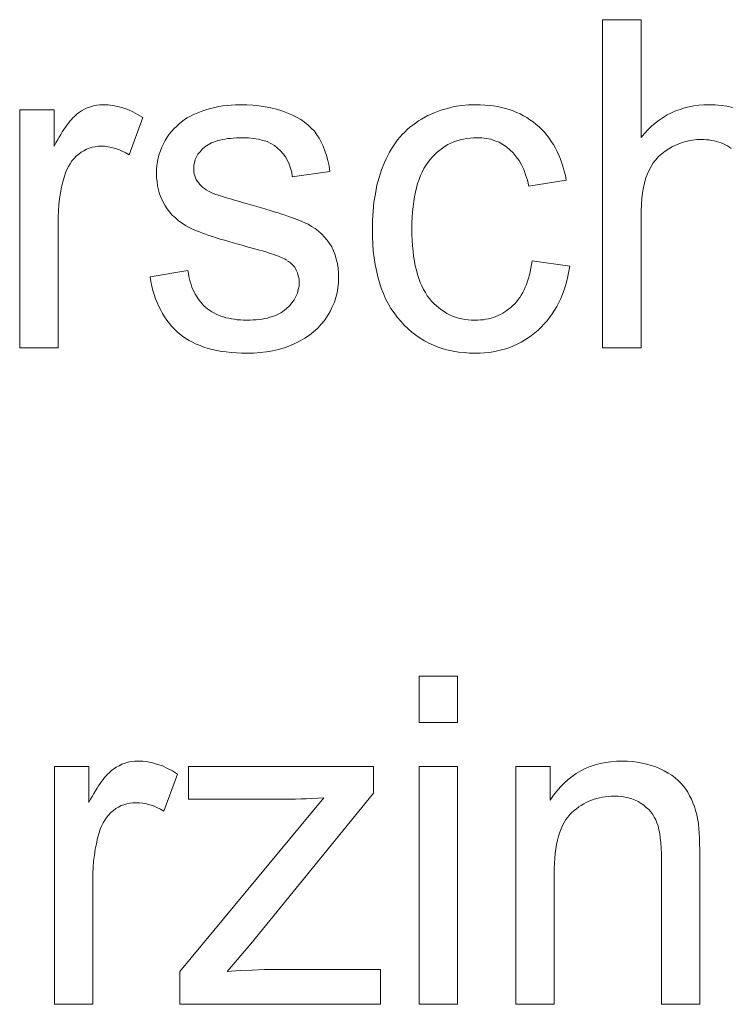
# Model space of a CAD drawing. Extents: x 1101 to 1942, y 41 to 882.
# Tile 78 of 104: x 1284.27 to 1289.68, y 848.63 to 856.13. Entities that reach past the tile are written whole.
import ezdxf

# ---------------------------------------------------------------- set-up
doc = ezdxf.new("R2010")
doc.units = 0
doc.layers.get('0').update_dxf_attribs({"lineweight": 13})
doc.layers.add('Beschriftung', color=7, linetype='Continuous', lineweight=25)

# ---------------------------------------------------------------- blocks, each defined once
blk = doc.blocks.new('Referenz-A03CP7TX1H', base_point=(1202.2632, 90.1338))
at = {"layer": 'Beschriftung', "color": 0, "lineweight": -2}
for p, q in [((1288.7085, 856.1277), (1289.0007, 856.1278)), ((1288.7085, 853.6278), (1288.7085, 856.1277)), ((1289.0007, 856.1278), (1289.0007, 855.2304)), ((1284.7621, 855.4454), (1284.7845, 855.457)), ((1284.7845, 855.457), (1284.808, 855.4646)), ((1284.808, 855.4646), (1284.8314, 855.4723)), ((1284.8314, 855.4723), (1284.8558, 855.4761)), ((1284.8558, 855.4761), (1284.8803, 855.4799)), ((1284.8803, 855.4799), (1284.9059, 855.4799)), ((1284.9059, 855.4799), (1284.9427, 855.4799)), ((1284.9427, 855.4799), (1284.98, 855.4737)), ((1284.98, 855.4737), (1285.0172, 855.4676)), ((1285.0172, 855.4676), (1285.0547, 855.4554)), ((1285.0547, 855.4554), (1285.0923, 855.4431)), ((1285.6945, 855.4433), (1285.7239, 855.4524)), ((1285.7239, 855.4524), (1285.7545, 855.4593)), ((1285.7545, 855.4593), (1285.785, 855.4661)), ((1285.785, 855.4661), (1285.8166, 855.4707)), ((1285.8166, 855.4707), (1285.8483, 855.4754)), ((1285.8483, 855.4754), (1285.881, 855.4776)), ((1285.881, 855.4776), (1285.9136, 855.4799)), ((1285.9136, 855.4799), (1285.9474, 855.4799)), ((1285.9474, 855.4799), (1285.9983, 855.4799)), ((1285.9983, 855.4799), (1286.046, 855.4761)), ((1286.046, 855.4761), (1286.0937, 855.4723)), ((1286.0937, 855.4723), (1286.1384, 855.4645)), ((1286.1384, 855.4645), (1286.183, 855.4569)), ((1286.183, 855.4569), (1286.2246, 855.4454)), ((1287.4761, 855.4387), (1287.5275, 855.4524)), ((1287.5275, 855.4524), (1287.579, 855.4661)), ((1287.579, 855.4661), (1287.6326, 855.4731)), ((1287.6326, 855.4731), (1287.6862, 855.4799)), ((1287.6862, 855.4799), (1287.7419, 855.4799)), ((1287.7419, 855.4799), (1287.777, 855.4799)), ((1287.777, 855.4799), (1287.8105, 855.4776)), ((1287.8105, 855.4776), (1287.8441, 855.4753)), ((1287.8441, 855.4753), (1287.8761, 855.4706)), ((1287.8761, 855.4706), (1287.908, 855.4659)), ((1287.908, 855.4659), (1287.9383, 855.4589)), ((1287.9383, 855.4589), (1287.9686, 855.4519)), ((1287.9686, 855.4519), (1287.9974, 855.4426)), ((1289.2983, 855.4448), (1289.3323, 855.4565)), ((1289.3323, 855.4565), (1289.3678, 855.4643)), ((1289.3678, 855.4643), (1289.4035, 855.4721)), ((1289.4035, 855.4721), (1289.4408, 855.476)), ((1289.4408, 855.476), (1289.4781, 855.4799)), ((1289.4781, 855.4799), (1289.5171, 855.4799)), ((1289.5171, 855.4799), (1289.5651, 855.4799)), ((1289.5651, 855.4799), (1289.6098, 855.4749)), ((1289.6098, 855.4749), (1289.6545, 855.47)), ((1289.6545, 855.47), (1289.6961, 855.4601)), ((1284.2697, 853.6278), (1284.2697, 855.4399)), ((1284.2697, 855.4399), (1284.5327, 855.4399)), ((1284.5327, 855.4399), (1284.5327, 855.1653)), ((1284.6638, 855.3681), (1284.675, 855.3799)), ((1284.675, 855.3799), (1284.6861, 855.3916)), ((1284.6861, 855.3916), (1284.697, 855.4013)), ((1284.697, 855.4013), (1284.7079, 855.4111)), ((1284.7079, 855.4111), (1284.7185, 855.4187)), ((1284.7185, 855.4187), (1284.7398, 855.434)), ((1284.7398, 855.434), (1284.7621, 855.4454)), ((1285.0923, 855.4431), (1285.1301, 855.4247)), ((1285.2061, 855.3819), (1285.1036, 855.0978)), ((1285.1301, 855.4247), (1285.1679, 855.4064)), ((1285.1679, 855.4064), (1285.2061, 855.3819)), ((1285.5253, 855.367), (1285.5454, 855.3792)), ((1285.5454, 855.3792), (1285.5656, 855.3914)), ((1285.5656, 855.3914), (1285.5889, 855.4026)), ((1285.5889, 855.4026), (1285.6122, 855.4138)), ((1285.6122, 855.4138), (1285.6385, 855.4239)), ((1285.6385, 855.4239), (1285.665, 855.4341)), ((1285.665, 855.4341), (1285.6945, 855.4433)), ((1286.2246, 855.4454), (1286.2662, 855.4338)), ((1286.2662, 855.4338), (1286.3045, 855.4184)), ((1286.3045, 855.4184), (1286.343, 855.4031)), ((1286.343, 855.4031), (1286.3764, 855.3849)), ((1286.3764, 855.3849), (1286.4098, 855.3669)), ((1287.33, 855.3699), (1287.3773, 855.3974)), ((1287.3773, 855.3974), (1287.4266, 855.4181)), ((1287.4266, 855.4181), (1287.4761, 855.4387)), ((1287.9974, 855.4426), (1288.0262, 855.4333)), ((1288.0262, 855.4333), (1288.0533, 855.4216)), ((1288.0533, 855.4216), (1288.0804, 855.4099)), ((1288.0804, 855.4099), (1288.1059, 855.3959)), ((1288.1059, 855.3959), (1288.1315, 855.3819)), ((1288.1315, 855.3819), (1288.1554, 855.3656)), ((1289.1386, 855.363), (1289.1692, 855.3825)), ((1289.1692, 855.3825), (1289.1998, 855.4019)), ((1289.1998, 855.4019), (1289.232, 855.4175)), ((1289.232, 855.4175), (1289.2644, 855.4331)), ((1289.2644, 855.4331), (1289.2983, 855.4448)), ((1284.606, 855.291), (1284.6179, 855.3089)), ((1284.6179, 855.3089), (1284.6295, 855.3248)), ((1284.6295, 855.3248), (1284.6411, 855.3406)), ((1284.6411, 855.3406), (1284.6524, 855.3543)), ((1284.6524, 855.3543), (1284.6638, 855.3681)), ((1285.4266, 855.277), (1285.4446, 855.2983)), ((1285.4446, 855.2983), (1285.465, 855.3175)), ((1285.465, 855.3175), (1285.4854, 855.3368)), ((1285.4854, 855.3368), (1285.5082, 855.3539)), ((1285.5082, 855.3539), (1285.5253, 855.367)), ((1286.4098, 855.3669), (1286.4382, 855.3461)), ((1286.4382, 855.3461), (1286.4665, 855.3252)), ((1286.4665, 855.3252), (1286.4899, 855.3017)), ((1286.4899, 855.3017), (1286.5132, 855.2782)), ((1287.2207, 855.2909), (1287.2414, 855.3081)), ((1287.2414, 855.3081), (1287.262, 855.3252)), ((1287.262, 855.3252), (1287.2842, 855.3407)), ((1287.2842, 855.3407), (1287.3063, 855.3562)), ((1287.3063, 855.3562), (1287.33, 855.3699)), ((1288.1554, 855.3656), (1288.1794, 855.3492)), ((1288.1794, 855.3492), (1288.2018, 855.3306)), ((1288.2018, 855.3306), (1288.2241, 855.3119)), ((1288.2241, 855.3119), (1288.2444, 855.2912)), ((1289.0535, 855.2889), (1289.0807, 855.3162)), ((1289.0807, 855.3162), (1289.1097, 855.3396)), ((1289.1097, 855.3396), (1289.1386, 855.363)), ((1284.5577, 855.2113), (1284.57, 855.2333)), ((1284.57, 855.2333), (1284.5821, 855.2532)), ((1284.5821, 855.2532), (1284.5942, 855.2731)), ((1284.5942, 855.2731), (1284.606, 855.291)), ((1285.3774, 855.2083), (1285.393, 855.2319)), ((1285.393, 855.2319), (1285.4086, 855.2555)), ((1285.4086, 855.2555), (1285.4266, 855.277)), ((1285.8748, 855.224), (1285.8531, 855.2218)), ((1285.8964, 855.2262), (1285.8748, 855.224)), ((1285.9198, 855.2273), (1285.8964, 855.2262)), ((1285.9432, 855.2284), (1285.9198, 855.2273)), ((1285.9684, 855.2284), (1285.9432, 855.2284)), ((1286.0111, 855.2284), (1285.9684, 855.2284)), ((1286.0489, 855.2235), (1286.0111, 855.2284)), ((1286.0869, 855.2186), (1286.0489, 855.2235)), ((1286.5132, 855.2782), (1286.5316, 855.252)), ((1286.5316, 855.252), (1286.5499, 855.2257)), ((1286.5499, 855.2257), (1286.5653, 855.1951)), ((1287.1472, 855.212), (1287.1648, 855.2325)), ((1287.1648, 855.2325), (1287.1825, 855.2532)), ((1287.1825, 855.2532), (1287.2016, 855.2721)), ((1287.2016, 855.2721), (1287.2207, 855.2909)), ((1287.673, 855.2232), (1287.6481, 855.2179)), ((1287.6993, 855.2258), (1287.673, 855.2232)), ((1287.7256, 855.2284), (1287.6993, 855.2258)), ((1287.7532, 855.2284), (1287.7256, 855.2284)), ((1287.7897, 855.2284), (1287.7532, 855.2284)), ((1287.8236, 855.2226), (1287.7897, 855.2284)), ((1288.2444, 855.2912), (1288.2648, 855.2706)), ((1288.2648, 855.2706), (1288.283, 855.248)), ((1288.283, 855.248), (1288.3014, 855.2254)), ((1288.3014, 855.2254), (1288.3177, 855.2009)), ((1289.0007, 855.2304), (1289.0262, 855.2616)), ((1289.0262, 855.2616), (1289.0535, 855.2889)), ((1284.5327, 855.1653), (1284.5454, 855.1893)), ((1284.5454, 855.1893), (1284.5577, 855.2113)), ((1284.7998, 855.1484), (1284.7783, 855.1409)), ((1284.8212, 855.156), (1284.7998, 855.1484)), ((1284.8438, 855.1598), (1284.8212, 855.156)), ((1284.8664, 855.1636), (1284.8438, 855.1598)), ((1284.8903, 855.1636), (1284.8664, 855.1636)), ((1284.9169, 855.1636), (1284.8903, 855.1636)), ((1284.9436, 855.1595), (1284.9169, 855.1636)), ((1284.9703, 855.1554), (1284.9436, 855.1595)), ((1284.9969, 855.1472), (1284.9703, 855.1554)), ((1285.3411, 855.1299), (1285.3509, 855.1568)), ((1285.3509, 855.1568), (1285.3641, 855.1825)), ((1285.3641, 855.1825), (1285.3774, 855.2083)), ((1285.6806, 855.1584), (1285.659, 855.1409)), ((1285.6913, 855.1671), (1285.6806, 855.1584)), ((1285.7039, 855.1747), (1285.6913, 855.1671)), ((1285.7165, 855.1824), (1285.7039, 855.1747)), ((1285.7308, 855.189), (1285.7165, 855.1824)), ((1285.7452, 855.1956), (1285.7308, 855.189)), ((1285.7614, 855.201), (1285.7452, 855.1956)), ((1285.7776, 855.2065), (1285.7614, 855.201)), ((1285.7956, 855.2109), (1285.7776, 855.2065)), ((1285.8137, 855.2152), (1285.7956, 855.2109)), ((1285.8334, 855.2185), (1285.8137, 855.2152)), ((1285.8531, 855.2218), (1285.8334, 855.2185)), ((1286.1199, 855.2087), (1286.0869, 855.2186)), ((1286.1528, 855.1989), (1286.1199, 855.2087)), ((1286.1811, 855.1842), (1286.1528, 855.1989)), ((1286.2093, 855.1695), (1286.1811, 855.1842)), ((1286.2327, 855.1498), (1286.2093, 855.1695)), ((1286.256, 855.1301), (1286.2327, 855.1498)), ((1286.5653, 855.1951), (1286.5807, 855.1644)), ((1286.5807, 855.1644), (1286.5934, 855.1293)), ((1287.1004, 855.1432), (1287.115, 855.1673)), ((1287.115, 855.1673), (1287.1312, 855.1896)), ((1287.1312, 855.1896), (1287.1472, 855.212)), ((1287.4886, 855.1504), (1287.4687, 855.1347)), ((1287.5097, 855.1634), (1287.4886, 855.1504)), ((1287.5308, 855.1764), (1287.5097, 855.1634)), ((1287.5532, 855.1868), (1287.5308, 855.1764)), ((1287.5756, 855.1972), (1287.5532, 855.1868)), ((1287.5993, 855.205), (1287.5756, 855.1972)), ((1287.623, 855.2128), (1287.5993, 855.205)), ((1287.6481, 855.2179), (1287.623, 855.2128)), ((1287.8574, 855.2168), (1287.8236, 855.2226)), ((1287.8885, 855.2052), (1287.8574, 855.2168)), ((1287.9197, 855.1937), (1287.8885, 855.2052)), ((1287.9481, 855.1764), (1287.9197, 855.1937)), ((1287.9765, 855.1591), (1287.9481, 855.1764)), ((1288.0023, 855.136), (1287.9765, 855.1591)), ((1288.3177, 855.2009), (1288.334, 855.1763)), ((1288.334, 855.1763), (1288.3484, 855.1498)), ((1288.3484, 855.1498), (1288.3627, 855.1233)), ((1289.2413, 855.162), (1289.2126, 855.1443)), ((1289.2709, 855.1753), (1289.2413, 855.162)), ((1289.3005, 855.1885), (1289.2709, 855.1753)), ((1289.331, 855.1974), (1289.3005, 855.1885)), ((1289.3616, 855.2062), (1289.331, 855.1974)), ((1289.3931, 855.2106), (1289.3616, 855.2062)), ((1289.4246, 855.215), (1289.3931, 855.2106)), ((1289.4571, 855.215), (1289.4246, 855.215)), ((1289.4788, 855.215), (1289.4571, 855.215)), ((1289.4993, 855.2134), (1289.4788, 855.215)), ((1289.5198, 855.2118), (1289.4993, 855.2134)), ((1289.5391, 855.2085), (1289.5198, 855.2118)), ((1289.5583, 855.2052), (1289.5391, 855.2085)), ((1289.5764, 855.2003), (1289.5583, 855.2052)), ((1289.5944, 855.1954), (1289.5764, 855.2003)), ((1289.6112, 855.1888), (1289.5944, 855.1954)), ((1289.628, 855.1823), (1289.6112, 855.1888)), ((1289.6435, 855.1741), (1289.628, 855.1823)), ((1289.6592, 855.1659), (1289.6435, 855.1741)), ((1289.6735, 855.156), (1289.6592, 855.1659)), ((1289.6878, 855.1462), (1289.6735, 855.156)), ((1284.7, 855.0879), (1284.6836, 855.0698)), ((1284.7189, 855.103), (1284.7, 855.0879)), ((1284.7379, 855.1181), (1284.7189, 855.103)), ((1284.7581, 855.1295), (1284.7379, 855.1181)), ((1284.7783, 855.1409), (1284.7581, 855.1295)), ((1285.0236, 855.1389), (1284.9969, 855.1472)), ((1285.0504, 855.1266), (1285.0236, 855.1389)), ((1285.077, 855.1142), (1285.0504, 855.1266)), ((1285.1036, 855.0978), (1285.077, 855.1142)), ((1285.3179, 855.047), (1285.3245, 855.075)), ((1285.3245, 855.075), (1285.3311, 855.1029)), ((1285.3311, 855.1029), (1285.3411, 855.1299)), ((1285.6159, 855.0823), (1285.6052, 855.0618)), ((1285.6266, 855.1029), (1285.6159, 855.0823)), ((1285.6428, 855.1219), (1285.6266, 855.1029)), ((1285.659, 855.1409), (1285.6428, 855.1219)), ((1286.2748, 855.1067), (1286.256, 855.1301)), ((1286.2935, 855.0832), (1286.2748, 855.1067)), ((1286.3076, 855.0559), (1286.2935, 855.0832)), ((1286.5934, 855.1293), (1286.606, 855.0942)), ((1286.606, 855.0942), (1286.6157, 855.0546)), ((1287.0597, 855.0676), (1287.0727, 855.0934)), ((1287.0727, 855.0934), (1287.0857, 855.1191)), ((1287.0857, 855.1191), (1287.1004, 855.1432)), ((1287.4118, 855.0828), (1287.3946, 855.062)), ((1287.4304, 855.101), (1287.4118, 855.0828)), ((1287.449, 855.1192), (1287.4304, 855.101)), ((1287.4687, 855.1347), (1287.449, 855.1192)), ((1288.028, 855.1129), (1288.0023, 855.136)), ((1288.0499, 855.0842), (1288.028, 855.1129)), ((1288.0717, 855.0554), (1288.0499, 855.0842)), ((1288.3627, 855.1233), (1288.3749, 855.0949)), ((1288.3749, 855.0949), (1288.3873, 855.0663)), ((1289.135, 855.0849), (1289.1146, 855.061)), ((1289.1595, 855.1058), (1289.135, 855.0849)), ((1289.184, 855.1266), (1289.1595, 855.1058)), ((1289.2126, 855.1443), (1289.184, 855.1266)), ((1284.6403, 855.0097), (1284.6295, 854.9858)), ((1284.6539, 855.0307), (1284.6403, 855.0097)), ((1284.6674, 855.0517), (1284.6539, 855.0307)), ((1284.6836, 855.0698), (1284.6674, 855.0517)), ((1285.3113, 854.9888), (1285.3146, 855.0179)), ((1285.3146, 855.0179), (1285.3179, 855.047)), ((1285.5998, 855.0398), (1285.5944, 855.0179)), ((1285.5944, 855.0179), (1285.5944, 854.9943)), ((1285.6052, 855.0618), (1285.5998, 855.0398)), ((1286.3218, 855.0285), (1286.3076, 855.0559)), ((1286.3312, 854.9974), (1286.3218, 855.0285)), ((1286.6157, 855.0546), (1286.6255, 855.0151)), ((1286.6255, 855.0151), (1286.6324, 854.9712)), ((1287.025, 854.9852), (1287.048, 855.0401)), ((1287.048, 855.0401), (1287.0597, 855.0676)), ((1287.3622, 855.0173), (1287.3472, 854.9935)), ((1287.3774, 855.0412), (1287.3622, 855.0173)), ((1287.3946, 855.062), (1287.3774, 855.0412)), ((1288.0897, 855.021), (1288.0717, 855.0554)), ((1288.1077, 854.9866), (1288.0897, 855.021)), ((1288.3873, 855.0663), (1288.3976, 855.0359)), ((1288.3976, 855.0359), (1288.4079, 855.0055)), ((1288.4079, 855.0055), (1288.4163, 854.9731)), ((1289.0779, 855.0099), (1289.0616, 854.9828)), ((1289.0941, 855.037), (1289.0779, 855.0099)), ((1289.1146, 855.061), (1289.0941, 855.037)), ((1284.6105, 854.9349), (1284.5983, 854.894)), ((1284.6186, 854.9618), (1284.6105, 854.9349)), ((1284.6295, 854.9858), (1284.6186, 854.9618)), ((1285.3113, 854.9584), (1285.3113, 854.9888)), ((1285.3113, 854.9252), (1285.3113, 854.9584)), ((1285.3153, 854.8934), (1285.3113, 854.9252)), ((1285.5944, 854.9943), (1285.5944, 854.9794)), ((1285.5944, 854.9794), (1285.5967, 854.9652)), ((1285.5967, 854.9652), (1285.5989, 854.951)), ((1285.5989, 854.951), (1285.6033, 854.9375)), ((1285.6033, 854.9375), (1285.6078, 854.9241)), ((1285.6078, 854.9241), (1285.6145, 854.9114)), ((1286.3408, 854.9662), (1286.3312, 854.9974)), ((1286.3456, 854.9311), (1286.3408, 854.9662)), ((1286.6324, 854.9712), (1286.3456, 854.9311)), ((1286.9902, 854.8661), (1287.0075, 854.9256)), ((1287.0075, 854.9256), (1287.025, 854.9852)), ((1287.3213, 854.9399), (1287.3105, 854.91)), ((1287.3343, 854.9667), (1287.3213, 854.9399)), ((1287.3472, 854.9935), (1287.3343, 854.9667)), ((1288.1218, 854.9465), (1288.1077, 854.9866)), ((1288.1358, 854.9064), (1288.1218, 854.9465)), ((1288.4163, 854.9731), (1288.4245, 854.9407)), ((1288.4245, 854.9407), (1288.4308, 854.9064)), ((1289.0494, 854.9525), (1289.0372, 854.9222)), ((1289.0616, 854.9828), (1289.0494, 854.9525)), ((1284.5892, 854.8512), (1284.58, 854.8083)), ((1284.5983, 854.894), (1284.5892, 854.8512)), ((1285.3193, 854.8616), (1285.3153, 854.8934)), ((1285.3273, 854.8313), (1285.3193, 854.8616)), ((1285.6145, 854.9114), (1285.6213, 854.8987)), ((1285.6213, 854.8987), (1285.6301, 854.8867)), ((1285.6301, 854.8867), (1285.6391, 854.8743)), ((1285.6391, 854.8743), (1285.6506, 854.863)), ((1285.6506, 854.863), (1285.662, 854.8517)), ((1285.662, 854.8517), (1285.6761, 854.8415)), ((1286.9786, 854.8019), (1286.9902, 854.8661)), ((1287.2998, 854.8801), (1287.2912, 854.8472)), ((1287.3105, 854.91), (1287.2998, 854.8801)), ((1288.1459, 854.8606), (1288.1358, 854.9064)), ((1288.4308, 854.9064), (1288.1459, 854.8606)), ((1289.0189, 854.8502), (1289.0129, 854.8085)), ((1289.028, 854.8862), (1289.0189, 854.8502)), ((1289.0372, 854.9222), (1289.028, 854.8862)), ((1284.58, 854.8083), (1284.5739, 854.7635)), ((1285.3353, 854.8009), (1285.3273, 854.8313)), ((1285.3474, 854.772), (1285.3353, 854.8009)), ((1285.6761, 854.8415), (1285.6901, 854.8312)), ((1285.6901, 854.8312), (1285.7067, 854.822)), ((1285.7067, 854.822), (1285.7232, 854.8128)), ((1285.7232, 854.8128), (1285.7424, 854.8047)), ((1285.7424, 854.8047), (1285.7642, 854.7969)), ((1285.7642, 854.7969), (1285.775, 854.7934)), ((1285.775, 854.7934), (1285.7858, 854.7898)), ((1285.7858, 854.7898), (1285.7993, 854.7856)), ((1285.7993, 854.7856), (1285.8129, 854.7814)), ((1285.8129, 854.7814), (1285.8289, 854.7765)), ((1285.8289, 854.7765), (1285.8451, 854.7716)), ((1286.967, 854.7377), (1286.9786, 854.8019)), ((1287.2761, 854.7783), (1287.2696, 854.7424)), ((1287.2825, 854.8143), (1287.2761, 854.7783)), ((1287.2912, 854.8472), (1287.2825, 854.8143)), ((1289.0129, 854.8085), (1289.0067, 854.7667)), ((1284.5679, 854.7186), (1284.5649, 854.6719)), ((1284.5739, 854.7635), (1284.5679, 854.7186)), ((1285.3594, 854.7431), (1285.3474, 854.772)), ((1285.3755, 854.7156), (1285.3594, 854.7431)), ((1285.3916, 854.6882), (1285.3755, 854.7156)), ((1285.8451, 854.7716), (1285.8639, 854.766)), ((1285.8639, 854.766), (1285.8827, 854.7604)), ((1285.8827, 854.7604), (1285.9042, 854.7541)), ((1285.9042, 854.7541), (1285.9258, 854.7478)), ((1285.9258, 854.7478), (1285.9499, 854.7408)), ((1285.9499, 854.7408), (1285.9741, 854.7338)), ((1285.9741, 854.7338), (1286.001, 854.7261)), ((1286.001, 854.7261), (1286.0398, 854.7153)), ((1286.0398, 854.7153), (1286.0756, 854.7049)), ((1286.0756, 854.7049), (1286.1115, 854.6945)), ((1286.9612, 854.6691), (1286.967, 854.7377)), ((1287.2653, 854.7035), (1287.261, 854.6645)), ((1287.2696, 854.7424), (1287.2653, 854.7035)), ((1289.0037, 854.7192), (1289.0007, 854.6717)), ((1289.0067, 854.7667), (1289.0037, 854.7192)), ((1284.5649, 854.6719), (1284.5618, 854.6252)), ((1284.5618, 854.6252), (1284.5618, 854.5766)), ((1285.4114, 854.6637), (1285.3916, 854.6882)), ((1285.4313, 854.6391), (1285.4114, 854.6637)), ((1285.4548, 854.6177), (1285.4313, 854.6391)), ((1286.1115, 854.6945), (1286.1445, 854.6846)), ((1286.1445, 854.6846), (1286.1775, 854.6748)), ((1286.1775, 854.6748), (1286.2075, 854.6653)), ((1286.2075, 854.6653), (1286.2375, 854.6561)), ((1286.2375, 854.6561), (1286.2646, 854.6471)), ((1286.2646, 854.6471), (1286.2917, 854.6382)), ((1286.2917, 854.6382), (1286.3159, 854.6298)), ((1286.3159, 854.6298), (1286.3401, 854.6214)), ((1286.9555, 854.6003), (1286.9612, 854.6691)), ((1287.261, 854.6645), (1287.2589, 854.6225)), ((1289.0007, 854.6717), (1289.0007, 854.6183)), ((1284.5618, 854.5766), (1284.5618, 853.6278)), ((1285.4785, 854.5962), (1285.4548, 854.6177)), ((1285.5058, 854.5776), (1285.4785, 854.5962)), ((1285.5331, 854.5591), (1285.5058, 854.5776)), ((1285.5642, 854.5436), (1285.5331, 854.5591)), ((1286.3401, 854.6214), (1286.3614, 854.6134)), ((1286.3614, 854.6134), (1286.3826, 854.6056)), ((1286.3826, 854.6056), (1286.4009, 854.5982)), ((1286.4009, 854.5982), (1286.4192, 854.5907)), ((1286.4192, 854.5907), (1286.4346, 854.5838)), ((1286.4346, 854.5838), (1286.4653, 854.5699)), ((1286.4653, 854.5699), (1286.4928, 854.553)), ((1286.4928, 854.553), (1286.5203, 854.5361)), ((1286.9555, 854.5271), (1286.9555, 854.6003)), ((1287.2589, 854.6225), (1287.2566, 854.5806)), ((1287.2566, 854.5806), (1287.2566, 854.5355)), ((1289.0007, 854.6183), (1289.0007, 853.6278)), ((1285.5798, 854.5358), (1285.5642, 854.5436)), ((1285.5984, 854.5276), (1285.5798, 854.5358)), ((1285.6171, 854.5195), (1285.5984, 854.5276)), ((1285.6389, 854.511), (1285.6171, 854.5195)), ((1285.6605, 854.5025), (1285.6389, 854.511)), ((1285.6854, 854.4936), (1285.6605, 854.5025)), ((1285.7101, 854.4848), (1285.6854, 854.4936)), ((1285.738, 854.4756), (1285.7101, 854.4848)), ((1285.7659, 854.4664), (1285.738, 854.4756)), ((1286.5203, 854.5361), (1286.5444, 854.5159)), ((1286.5444, 854.5159), (1286.5685, 854.4957)), ((1286.5685, 854.4957), (1286.5894, 854.4725)), ((1286.9555, 854.4703), (1286.9555, 854.5271)), ((1287.2566, 854.5355), (1287.2566, 854.4899)), ((1287.2566, 854.4899), (1287.2588, 854.4474)), ((1285.7969, 854.4568), (1285.7659, 854.4664)), ((1285.8279, 854.4472), (1285.7969, 854.4568)), ((1285.8621, 854.4372), (1285.8279, 854.4472)), ((1285.8961, 854.4274), (1285.8621, 854.4372)), ((1285.9333, 854.4171), (1285.8961, 854.4274)), ((1285.9704, 854.4068), (1285.9333, 854.4171)), ((1286.0106, 854.3962), (1285.9704, 854.4068)), ((1286.5894, 854.4725), (1286.6102, 854.4491)), ((1286.6102, 854.4491), (1286.6276, 854.4228)), ((1286.6276, 854.4228), (1286.6453, 854.3964)), ((1286.9587, 854.4169), (1286.9555, 854.4703)), ((1286.9622, 854.3636), (1286.9587, 854.4169)), ((1287.2588, 854.4474), (1287.2609, 854.4048)), ((1287.2609, 854.4048), (1287.265, 854.3654)), ((1286.0406, 854.3882), (1286.0106, 854.3962)), ((1286.0676, 854.3807), (1286.0406, 854.3882)), ((1286.0947, 854.3732), (1286.0676, 854.3807)), ((1286.119, 854.366), (1286.0947, 854.3732)), ((1286.1433, 854.3587), (1286.119, 854.366)), ((1286.1648, 854.3518), (1286.1433, 854.3587)), ((1286.1863, 854.345), (1286.1648, 854.3518)), ((1286.2051, 854.3385), (1286.1863, 854.345)), ((1286.2238, 854.332), (1286.2051, 854.3385)), ((1286.2397, 854.3258), (1286.2238, 854.332)), ((1286.2556, 854.3197), (1286.2397, 854.3258)), ((1286.6453, 854.3964), (1286.6583, 854.3667)), ((1286.6583, 854.3667), (1286.6714, 854.3371)), ((1286.6714, 854.3371), (1286.6802, 854.3043)), ((1286.9689, 854.3135), (1286.9622, 854.3636)), ((1287.265, 854.3654), (1287.2692, 854.326)), ((1287.2692, 854.326), (1287.2754, 854.2897)), ((1286.2687, 854.3138), (1286.2556, 854.3197)), ((1286.2819, 854.308), (1286.2687, 854.3138)), ((1286.2922, 854.3025), (1286.2819, 854.308)), ((1286.3025, 854.297), (1286.2922, 854.3025)), ((1286.3317, 854.277), (1286.3101, 854.292)), ((1286.3479, 854.2593), (1286.3317, 854.277)), ((1286.3641, 854.2415), (1286.3479, 854.2593)), ((1286.6802, 854.3043), (1286.689, 854.2715)), ((1286.689, 854.2715), (1286.6934, 854.2356)), ((1286.9756, 854.2634), (1286.9689, 854.3135)), ((1286.9857, 854.2165), (1286.9756, 854.2634)), ((1287.2754, 854.2897), (1287.2817, 854.2534)), ((1287.2817, 854.2534), (1287.29, 854.2203)), ((1288.1622, 854.2352), (1288.1675, 854.2621)), ((1288.1675, 854.2621), (1288.1713, 854.2909)), ((1288.1713, 854.2909), (1288.458, 854.2508)), ((1288.458, 854.2508), (1288.4521, 854.212)), ((1285.2623, 854.1689), (1285.5508, 854.2165)), ((1285.5508, 854.2165), (1285.5538, 854.1937)), ((1285.5538, 854.1937), (1285.5583, 854.1722)), ((1286.3749, 854.2211), (1286.3641, 854.2415)), ((1286.3857, 854.2005), (1286.3749, 854.2211)), ((1286.3911, 854.1773), (1286.3857, 854.2005)), ((1286.3965, 854.154), (1286.3911, 854.1773)), ((1286.6934, 854.2356), (1286.6978, 854.1995)), ((1286.6978, 854.1995), (1286.6978, 854.1603)), ((1286.9958, 854.1697), (1286.9857, 854.2165)), ((1287.29, 854.2203), (1287.2983, 854.1871)), ((1287.2983, 854.1871), (1287.3087, 854.157)), ((1288.1441, 854.1583), (1288.1506, 854.1833)), ((1288.1506, 854.1833), (1288.1571, 854.2084)), ((1288.1571, 854.2084), (1288.1622, 854.2352)), ((1288.444, 854.1752), (1288.4358, 854.1384)), ((1288.4521, 854.212), (1288.444, 854.1752)), ((1285.2684, 854.133), (1285.2623, 854.1689)), ((1285.2765, 854.0991), (1285.2684, 854.133)), ((1285.2845, 854.0654), (1285.2765, 854.0991)), ((1285.5583, 854.1722), (1285.5627, 854.1507)), ((1285.5627, 854.1507), (1285.5685, 854.1306)), ((1285.5685, 854.1306), (1285.5743, 854.1104)), ((1285.5743, 854.1104), (1285.5814, 854.0916)), ((1286.3904, 854.0718), (1286.3965, 854.099)), ((1286.3965, 854.128), (1286.3965, 854.154)), ((1286.3965, 854.099), (1286.3965, 854.128)), ((1286.6978, 854.1219), (1286.6924, 854.0848)), ((1286.6978, 854.1603), (1286.6978, 854.1219)), ((1287.0092, 854.1262), (1286.9958, 854.1697)), ((1287.0227, 854.0827), (1287.0092, 854.1262)), ((1287.3087, 854.157), (1287.3191, 854.127)), ((1287.3191, 854.127), (1287.3316, 854.1)), ((1287.3316, 854.1), (1287.3441, 854.0731)), ((1288.1193, 854.0906), (1288.1285, 854.1119)), ((1288.1285, 854.1119), (1288.1363, 854.1351)), ((1288.1363, 854.1351), (1288.1441, 854.1583)), ((1288.4253, 854.1037), (1288.4148, 854.0691)), ((1288.4358, 854.1384), (1288.4253, 854.1037)), ((1285.2947, 854.0337), (1285.2845, 854.0654)), ((1285.3048, 854.0021), (1285.2947, 854.0337)), ((1285.5814, 854.0916), (1285.5886, 854.0727)), ((1285.5886, 854.0727), (1285.5971, 854.0553)), ((1285.5971, 854.0553), (1285.6055, 854.0378)), ((1285.6055, 854.0378), (1285.6154, 854.0216)), ((1286.372, 854.0193), (1286.3843, 854.0446)), ((1286.3843, 854.0446), (1286.3904, 854.0718)), ((1286.6871, 854.0475), (1286.6764, 854.0115)), ((1286.6924, 854.0848), (1286.6871, 854.0475)), ((1287.0395, 854.0425), (1287.0227, 854.0827)), ((1287.0563, 854.0022), (1287.0395, 854.0425)), ((1287.3441, 854.0731), (1287.3587, 854.0493)), ((1287.3587, 854.0493), (1287.3733, 854.0255)), ((1287.3733, 854.0255), (1287.3899, 854.0048)), ((1288.0775, 854.0129), (1288.0892, 854.0305)), ((1288.0892, 854.0305), (1288.0997, 854.0499)), ((1288.0997, 854.0499), (1288.1102, 854.0694)), ((1288.1102, 854.0694), (1288.1193, 854.0906)), ((1288.402, 854.0365), (1288.3893, 854.0039)), ((1288.4148, 854.0691), (1288.402, 854.0365)), ((1285.3169, 853.9728), (1285.3048, 854.0021)), ((1285.329, 853.9434), (1285.3169, 853.9728)), ((1285.6154, 854.0216), (1285.6252, 854.0054)), ((1285.6252, 854.0054), (1285.6365, 853.9906)), ((1285.6365, 853.9906), (1285.6477, 853.9758)), ((1285.6477, 853.9758), (1285.6603, 853.9623)), ((1285.6603, 853.9623), (1285.673, 853.9488)), ((1285.673, 853.9488), (1285.6869, 853.9366)), ((1286.3232, 853.9471), (1286.3415, 853.9705)), ((1286.3415, 853.9705), (1286.3599, 853.994)), ((1286.3599, 853.994), (1286.372, 854.0193)), ((1286.6656, 853.9753), (1286.6497, 853.9404)), ((1286.6764, 854.0115), (1286.6656, 853.9753)), ((1287.0765, 853.9653), (1287.0563, 854.0022)), ((1287.0967, 853.9283), (1287.0765, 853.9653)), ((1287.3899, 854.0048), (1287.4065, 853.9841)), ((1287.4065, 853.9841), (1287.4244, 853.966)), ((1287.4244, 853.966), (1287.4424, 853.9479)), ((1288.0107, 853.9363), (1288.0251, 853.9501)), ((1288.0251, 853.9501), (1288.0395, 853.9639)), ((1288.0395, 853.9639), (1288.0527, 853.9796)), ((1288.0527, 853.9796), (1288.0657, 853.9953)), ((1288.0657, 853.9953), (1288.0775, 854.0129)), ((1288.3741, 853.9736), (1288.3591, 853.9431)), ((1288.3893, 854.0039), (1288.3741, 853.9736)), ((1285.3431, 853.9162), (1285.329, 853.9434)), ((1285.3571, 853.8891), (1285.3431, 853.9162)), ((1285.3732, 853.8641), (1285.3571, 853.8891)), ((1285.6869, 853.9366), (1285.7009, 853.9244)), ((1285.7009, 853.9244), (1285.7162, 853.9137)), ((1285.7162, 853.9137), (1285.7315, 853.9031)), ((1285.7315, 853.9031), (1285.7483, 853.894)), ((1285.7483, 853.894), (1285.765, 853.8849)), ((1285.765, 853.8849), (1285.7831, 853.8772)), ((1285.7831, 853.8772), (1285.8012, 853.8697)), ((1286.1936, 853.8663), (1286.2108, 853.873)), ((1286.2108, 853.873), (1286.2279, 853.8797)), ((1286.2279, 853.8797), (1286.2433, 853.8879)), ((1286.2433, 853.8879), (1286.2588, 853.8959)), ((1286.2588, 853.8959), (1286.2726, 853.9053)), ((1286.2726, 853.9053), (1286.2865, 853.9147)), ((1286.2865, 853.9147), (1286.2988, 853.9256)), ((1286.2988, 853.9256), (1286.3232, 853.9471)), ((1286.6337, 853.9053), (1286.6123, 853.8715)), ((1286.6497, 853.9404), (1286.6337, 853.9053)), ((1287.1202, 853.8947), (1287.0967, 853.9283)), ((1287.1438, 853.861), (1287.1202, 853.8947)), ((1287.4424, 853.9479), (1287.4615, 853.9324)), ((1287.4615, 853.9324), (1287.4808, 853.9169)), ((1287.4808, 853.9169), (1287.5013, 853.9039)), ((1287.5013, 853.9039), (1287.5217, 853.891)), ((1287.5217, 853.891), (1287.5435, 853.8807)), ((1287.5435, 853.8807), (1287.5651, 853.8703)), ((1287.8955, 853.867), (1287.9136, 853.8739)), ((1287.9136, 853.8739), (1287.9306, 853.8826)), ((1287.9306, 853.8826), (1287.9477, 853.8912)), ((1287.9477, 853.8912), (1287.9639, 853.9016)), ((1287.9639, 853.9016), (1287.9801, 853.912)), ((1287.9801, 853.912), (1287.9954, 853.9241)), ((1287.9954, 853.9241), (1288.0107, 853.9363)), ((1288.3243, 853.8864), (1288.3047, 853.8602)), ((1288.3417, 853.9147), (1288.3243, 853.8864)), ((1288.3591, 853.9431), (1288.3417, 853.9147)), ((1285.3893, 853.8392), (1285.3732, 853.8641)), ((1285.4074, 853.8165), (1285.3893, 853.8392)), ((1285.4255, 853.7937), (1285.4074, 853.8165)), ((1285.8012, 853.8697), (1285.8207, 853.8636)), ((1285.8207, 853.8636), (1285.8402, 853.8575)), ((1285.8402, 853.8575), (1285.8611, 853.853)), ((1285.8611, 853.853), (1285.882, 853.8484)), ((1285.882, 853.8484), (1285.9042, 853.8454)), ((1285.9042, 853.8454), (1285.9265, 853.8423)), ((1285.9265, 853.8423), (1285.9503, 853.8407)), ((1285.9503, 853.8407), (1285.9739, 853.8393)), ((1285.9739, 853.8393), (1285.9989, 853.8393)), ((1285.9989, 853.8393), (1286.0241, 853.8393)), ((1286.0241, 853.8393), (1286.0478, 853.8407)), ((1286.0478, 853.8407), (1286.0714, 853.842)), ((1286.0714, 853.842), (1286.0934, 853.8447)), ((1286.0934, 853.8447), (1286.1154, 853.8473)), ((1286.1154, 853.8473), (1286.1358, 853.8514)), ((1286.1358, 853.8514), (1286.1561, 853.8554)), ((1286.1561, 853.8554), (1286.1749, 853.8608)), ((1286.1749, 853.8608), (1286.1936, 853.8663)), ((1286.5649, 853.8077), (1286.5388, 853.7775)), ((1286.5909, 853.8376), (1286.5649, 853.8077)), ((1286.6123, 853.8715), (1286.5909, 853.8376)), ((1287.1707, 853.8306), (1287.1438, 853.861)), ((1287.1976, 853.8003), (1287.1707, 853.8306)), ((1287.2266, 853.7737), (1287.1976, 853.8003)), ((1287.5651, 853.8703), (1287.5881, 853.8625)), ((1287.5881, 853.8625), (1287.6111, 853.8548)), ((1287.6111, 853.8548), (1287.6354, 853.8497)), ((1287.6354, 853.8497), (1287.6597, 853.8445)), ((1287.6597, 853.8445), (1287.6852, 853.8419)), ((1287.6852, 853.8419), (1287.7108, 853.8393)), ((1287.7108, 853.8393), (1287.7376, 853.8393)), ((1287.7376, 853.8393), (1287.7591, 853.8393)), ((1287.7591, 853.8393), (1287.7797, 853.8411)), ((1287.7797, 853.8411), (1287.8004, 853.8427)), ((1287.8004, 853.8427), (1287.8201, 853.8462)), ((1287.8201, 853.8462), (1287.8398, 853.8497)), ((1287.8398, 853.8497), (1287.8588, 853.8549)), ((1287.8588, 853.8549), (1287.8776, 853.86)), ((1287.8776, 853.86), (1287.8955, 853.867)), ((1288.2631, 853.8099), (1288.2411, 853.7857)), ((1288.285, 853.8339), (1288.2631, 853.8099)), ((1288.3047, 853.8602), (1288.285, 853.8339)), ((1285.4456, 853.7732), (1285.4255, 853.7937)), ((1285.4656, 853.7527), (1285.4456, 853.7732)), ((1285.4877, 853.7344), (1285.4656, 853.7527)), ((1285.5098, 853.716), (1285.4877, 853.7344)), ((1286.4771, 853.7251), (1286.4416, 853.7028)), ((1286.5079, 853.7513), (1286.4771, 853.7251)), ((1286.5388, 853.7775), (1286.5079, 853.7513)), ((1287.2557, 853.7472), (1287.2266, 853.7737)), ((1287.2869, 853.7244), (1287.2557, 853.7472)), ((1287.3182, 853.7016), (1287.2869, 853.7244)), ((1288.1925, 853.7417), (1288.1669, 853.7225)), ((1288.2169, 853.7638), (1288.1925, 853.7417)), ((1288.2411, 853.7857), (1288.2169, 853.7638)), ((1285.5343, 853.7), (1285.5098, 853.716)), ((1285.5589, 853.6839), (1285.5343, 853.7)), ((1285.586, 853.6702), (1285.5589, 853.6839)), ((1285.6131, 853.6565), (1285.586, 853.6702)), ((1285.6426, 853.645), (1285.6131, 853.6565)), ((1286.3657, 853.6619), (1286.3255, 853.6433)), ((1286.4061, 853.6805), (1286.3657, 853.6619)), ((1286.4416, 853.7028), (1286.4061, 853.6805)), ((1287.3516, 853.6827), (1287.3182, 853.7016)), ((1287.385, 853.6637), (1287.3516, 853.6827)), ((1287.4206, 853.6485), (1287.385, 853.6637)), ((1287.4562, 853.6333), (1287.4206, 853.6485)), ((1288.0588, 853.6565), (1288.0303, 853.6428)), ((1288.0872, 853.6702), (1288.0588, 853.6565)), ((1288.1142, 853.6868), (1288.0872, 853.6702)), ((1288.1413, 853.7033), (1288.1142, 853.6868)), ((1288.1669, 853.7225), (1288.1413, 853.7033)), ((1284.5618, 853.6278), (1284.2697, 853.6278)), ((1285.6722, 853.6335), (1285.6426, 853.645)), ((1285.7044, 853.6244), (1285.6722, 853.6335)), ((1285.7364, 853.6153), (1285.7044, 853.6244)), ((1285.771, 853.6084), (1285.7364, 853.6153)), ((1285.8057, 853.6015), (1285.771, 853.6084)), ((1285.8428, 853.597), (1285.8057, 853.6015)), ((1285.8798, 853.5923), (1285.8428, 853.597)), ((1285.9194, 853.59), (1285.8798, 853.5923)), ((1285.959, 853.5877), (1285.9194, 853.59)), ((1286.0012, 853.5877), (1285.959, 853.5877)), ((1286.052, 853.5877), (1286.0012, 853.5877)), ((1286.1003, 853.5925), (1286.052, 853.5877)), ((1286.1485, 853.597), (1286.1003, 853.5925)), ((1286.194, 853.6063), (1286.1485, 853.597)), ((1286.2396, 853.6155), (1286.194, 853.6063)), ((1286.2825, 853.6294), (1286.2396, 853.6155)), ((1286.3255, 853.6433), (1286.2825, 853.6294)), ((1287.494, 853.6219), (1287.4562, 853.6333)), ((1287.5317, 853.6105), (1287.494, 853.6219)), ((1287.5716, 853.6029), (1287.5317, 853.6105)), ((1287.6116, 853.5954), (1287.5716, 853.6029)), ((1287.6537, 853.5915), (1287.6116, 853.5954)), ((1287.6958, 853.5877), (1287.6537, 853.5915)), ((1287.74, 853.5877), (1287.6958, 853.5877)), ((1287.7753, 853.5877), (1287.74, 853.5877)), ((1287.8093, 853.5905), (1287.7753, 853.5877)), ((1287.8433, 853.5932), (1287.8093, 853.5905)), ((1287.8758, 853.5987), (1287.8433, 853.5932)), ((1287.9084, 853.6042), (1287.8758, 853.5987)), ((1287.9396, 853.6125), (1287.9084, 853.6042)), ((1287.9708, 853.6208), (1287.9396, 853.6125)), ((1288.0006, 853.6318), (1287.9708, 853.6208)), ((1288.0303, 853.6428), (1288.0006, 853.6318)), ((1289.0007, 853.6278), (1288.7085, 853.6278)), ((1287.3103, 850.7753), (1287.3103, 851.1278)), ((1287.3103, 851.1278), (1287.6025, 851.1278)), ((1287.6025, 851.1278), (1287.6025, 850.7753)), ((1287.6025, 850.7753), (1287.3103, 850.7753)), ((1284.5338, 848.6278), (1284.5338, 850.4399)), ((1284.5338, 850.4399), (1284.7969, 850.4399)), ((1284.7969, 850.4399), (1284.7969, 850.1653)), ((1284.9827, 850.4187), (1285.004, 850.434)), ((1285.004, 850.434), (1285.0262, 850.4454)), ((1285.0262, 850.4454), (1285.0486, 850.457)), ((1285.0486, 850.457), (1285.0721, 850.4647)), ((1285.0721, 850.4647), (1285.0955, 850.4723)), ((1285.0955, 850.4723), (1285.12, 850.4761)), ((1285.12, 850.4761), (1285.1445, 850.4799)), ((1285.1445, 850.4799), (1285.17, 850.4799)), ((1285.17, 850.4799), (1285.2069, 850.4799)), ((1285.2069, 850.4799), (1285.2441, 850.4737)), ((1285.2441, 850.4737), (1285.2814, 850.4676)), ((1285.2814, 850.4676), (1285.3188, 850.4554)), ((1285.3188, 850.4554), (1285.3564, 850.4431)), ((1285.3564, 850.4431), (1285.3942, 850.4247)), ((1285.3942, 850.4247), (1285.432, 850.4064)), ((1285.5551, 850.1902), (1285.5551, 850.4399)), ((1285.5551, 850.4399), (1286.9633, 850.4399)), ((1286.9633, 850.4399), (1286.9633, 850.2358)), ((1287.3103, 848.6278), (1287.3103, 850.4399)), ((1287.3103, 850.4399), (1287.6025, 850.4399)), ((1287.6025, 850.4399), (1287.6025, 848.6278)), ((1288.0471, 848.6278), (1288.0471, 850.4399)), ((1288.0471, 850.4399), (1288.3102, 850.4399)), ((1288.3102, 850.4399), (1288.3102, 850.1824)), ((1288.5424, 850.4056), (1288.5767, 850.4241)), ((1288.5767, 850.4241), (1288.6135, 850.438)), ((1288.6135, 850.438), (1288.6504, 850.452)), ((1288.6504, 850.452), (1288.6901, 850.4614)), ((1288.6901, 850.4614), (1288.7296, 850.4706)), ((1288.7296, 850.4706), (1288.7718, 850.4753)), ((1288.7718, 850.4753), (1288.814, 850.4799)), ((1288.814, 850.4799), (1288.8588, 850.4799)), ((1288.8588, 850.4799), (1288.8978, 850.4799)), ((1288.8978, 850.4799), (1288.9352, 850.4763)), ((1288.9352, 850.4763), (1288.9726, 850.4725)), ((1288.9726, 850.4725), (1289.0084, 850.4653)), ((1289.0084, 850.4653), (1289.0442, 850.4579)), ((1289.0442, 850.4579), (1289.0785, 850.4469)), ((1289.0785, 850.4469), (1289.1127, 850.4358)), ((1289.1127, 850.4358), (1289.1454, 850.4211)), ((1284.9052, 850.3406), (1284.9166, 850.3543)), ((1284.9166, 850.3543), (1284.9279, 850.3682)), ((1284.9279, 850.3682), (1284.939, 850.3799)), ((1284.939, 850.3799), (1284.9503, 850.3916)), ((1284.9503, 850.3916), (1284.9611, 850.4013)), ((1284.9611, 850.4013), (1284.972, 850.4111)), ((1284.972, 850.4111), (1284.9827, 850.4187)), ((1285.4702, 850.382), (1285.3678, 850.0978)), ((1285.432, 850.4064), (1285.4702, 850.382)), ((1288.4448, 850.3404), (1288.4764, 850.3637)), ((1288.4764, 850.3637), (1288.5081, 850.3869)), ((1288.5081, 850.3869), (1288.5424, 850.4056)), ((1289.1454, 850.4211), (1289.178, 850.4064)), ((1289.178, 850.4064), (1289.2065, 850.3894)), ((1289.2065, 850.3894), (1289.2352, 850.3724)), ((1289.2352, 850.3724), (1289.2596, 850.3531)), ((1289.2596, 850.3531), (1289.284, 850.3338)), ((1284.8463, 850.2532), (1284.8583, 850.2731)), ((1284.8583, 850.2731), (1284.8701, 850.291)), ((1284.8701, 850.291), (1284.882, 850.309)), ((1284.882, 850.309), (1284.8936, 850.3248)), ((1284.8936, 850.3248), (1284.9052, 850.3406)), ((1288.3603, 850.2521), (1288.3867, 850.2847)), ((1288.3867, 850.2847), (1288.4157, 850.3126)), ((1288.4157, 850.3126), (1288.4448, 850.3404)), ((1289.284, 850.3338), (1289.3044, 850.3122)), ((1289.3044, 850.3122), (1289.3247, 850.2906)), ((1289.3247, 850.2906), (1289.3409, 850.2667)), ((1284.8094, 850.1893), (1284.8218, 850.2113)), ((1284.8218, 850.2113), (1284.8342, 850.2333)), ((1284.8342, 850.2333), (1284.8463, 850.2532)), ((1285.4897, 848.8773), (1286.5854, 850.1998)), ((1286.9633, 850.2358), (1286.0297, 849.0875)), ((1286.5854, 850.1998), (1286.5388, 850.1974)), ((1288.3102, 850.1824), (1288.3339, 850.2196)), ((1288.3339, 850.2196), (1288.3603, 850.2521)), ((1288.6852, 850.2015), (1288.6642, 850.1957)), ((1288.707, 850.2054), (1288.6852, 850.2015)), ((1288.7287, 850.2093), (1288.707, 850.2054)), ((1288.7512, 850.2112), (1288.7287, 850.2093)), ((1288.7737, 850.2132), (1288.7512, 850.2112)), ((1288.7971, 850.2132), (1288.7737, 850.2132)), ((1288.8263, 850.2132), (1288.7971, 850.2132)), ((1288.8537, 850.2097), (1288.8263, 850.2132)), ((1288.881, 850.2062), (1288.8537, 850.2097)), ((1288.9064, 850.1993), (1288.881, 850.2062)), ((1288.9319, 850.1924), (1288.9064, 850.1993)), ((1289.3409, 850.2667), (1289.3572, 850.2429)), ((1289.3572, 850.2429), (1289.371, 850.2167)), ((1289.371, 850.2167), (1289.3848, 850.1906)), ((1284.7969, 850.1653), (1284.8094, 850.1893)), ((1285.0223, 850.1295), (1285.002, 850.1182)), ((1285.0424, 850.1409), (1285.0223, 850.1295)), ((1285.0638, 850.1484), (1285.0424, 850.1409)), ((1285.0853, 850.1561), (1285.0638, 850.1484)), ((1285.1079, 850.1598), (1285.0853, 850.1561)), ((1285.1306, 850.1636), (1285.1079, 850.1598)), ((1285.1544, 850.1636), (1285.1306, 850.1636)), ((1285.1811, 850.1636), (1285.1544, 850.1636)), ((1285.2077, 850.1595), (1285.1811, 850.1636)), ((1285.2344, 850.1554), (1285.2077, 850.1595)), ((1285.2611, 850.1472), (1285.2344, 850.1554)), ((1285.2877, 850.1389), (1285.2611, 850.1472)), ((1285.3145, 850.1266), (1285.2877, 850.1389)), ((1285.3411, 850.1143), (1285.3145, 850.1266)), ((1286.2566, 850.1902), (1285.5551, 850.1902)), ((1286.2922, 850.1902), (1286.2566, 850.1902)), ((1286.3306, 850.1909), (1286.2922, 850.1902)), ((1286.3689, 850.1915), (1286.3306, 850.1909)), ((1286.41, 850.1927), (1286.3689, 850.1915)), ((1286.4511, 850.1938), (1286.41, 850.1927)), ((1286.4949, 850.1957), (1286.4511, 850.1938)), ((1286.5388, 850.1974), (1286.4949, 850.1957)), ((1288.5273, 850.1315), (1288.5095, 850.1179)), ((1288.5458, 850.1432), (1288.5273, 850.1315)), ((1288.5643, 850.1548), (1288.5458, 850.1432)), ((1288.5837, 850.1645), (1288.5643, 850.1548)), ((1288.603, 850.1743), (1288.5837, 850.1645)), ((1288.6232, 850.182), (1288.603, 850.1743)), ((1288.6434, 850.1898), (1288.6232, 850.182)), ((1288.6642, 850.1957), (1288.6434, 850.1898)), ((1288.9556, 850.182), (1288.9319, 850.1924)), ((1288.9791, 850.1716), (1288.9556, 850.182)), ((1289.0008, 850.1578), (1288.9791, 850.1716)), ((1289.0225, 850.1439), (1289.0008, 850.1578)), ((1289.041, 850.1277), (1289.0225, 850.1439)), ((1289.0594, 850.1115), (1289.041, 850.1277)), ((1289.3848, 850.1906), (1289.3962, 850.1623)), ((1289.3962, 850.1623), (1289.4075, 850.134)), ((1289.4075, 850.134), (1289.4164, 850.1033)), ((1284.9315, 850.0517), (1284.9179, 850.0308)), ((1284.9478, 850.0698), (1284.9315, 850.0517)), ((1284.9641, 850.0879), (1284.9478, 850.0698)), ((1284.983, 850.103), (1284.9641, 850.0879)), ((1285.002, 850.1182), (1284.983, 850.103)), ((1285.3678, 850.0978), (1285.3411, 850.1143)), ((1288.4431, 850.0541), (1288.4283, 850.0351)), ((1288.4579, 850.0731), (1288.4431, 850.0541)), ((1288.4748, 850.0887), (1288.4579, 850.0731)), ((1288.4918, 850.1043), (1288.4748, 850.0887)), ((1288.5095, 850.1179), (1288.4918, 850.1043)), ((1289.0745, 850.093), (1289.0594, 850.1115)), ((1289.0897, 850.0745), (1289.0745, 850.093)), ((1289.1015, 850.0536), (1289.0897, 850.0745)), ((1289.1133, 850.0326), (1289.1015, 850.0536)), ((1289.4164, 850.1033), (1289.4254, 850.0727)), ((1289.4254, 850.0727), (1289.4319, 850.0399)), ((1284.8936, 849.9858), (1284.8828, 849.9618)), ((1284.9044, 850.0097), (1284.8936, 849.9858)), ((1284.9179, 850.0308), (1284.9044, 850.0097)), ((1288.4028, 849.99), (1288.3922, 849.964)), ((1288.4155, 850.0126), (1288.4028, 849.99)), ((1288.4283, 850.0351), (1288.4155, 850.0126)), ((1289.1218, 850.0095), (1289.1133, 850.0326)), ((1289.1304, 849.9861), (1289.1218, 850.0095)), ((1289.1368, 849.957), (1289.1304, 849.9861)), ((1289.4319, 850.0399), (1289.4338, 850.0292)), ((1289.4338, 850.0292), (1289.4356, 850.0165)), ((1289.4356, 850.0165), (1289.4374, 850.0039)), ((1289.4374, 850.0039), (1289.439, 849.9893)), ((1289.439, 849.9893), (1289.4405, 849.9746)), ((1289.4405, 849.9746), (1289.4418, 849.9579)), ((1284.8746, 849.9349), (1284.8624, 849.894)), ((1284.8828, 849.9618), (1284.8746, 849.9349)), ((1288.3732, 849.9084), (1288.3647, 849.879)), ((1288.3816, 849.9379), (1288.3732, 849.9084)), ((1288.3922, 849.964), (1288.3816, 849.9379)), ((1289.1431, 849.9279), (1289.1368, 849.957)), ((1289.1474, 849.8929), (1289.1431, 849.9279)), ((1289.4418, 849.9579), (1289.443, 849.9413)), ((1289.443, 849.9413), (1289.4441, 849.9227)), ((1289.4441, 849.9227), (1289.4451, 849.904)), ((1289.4451, 849.904), (1289.4459, 849.8833)), ((1284.8533, 849.8512), (1284.8442, 849.8083)), ((1284.8624, 849.894), (1284.8533, 849.8512)), ((1288.3583, 849.8459), (1288.352, 849.813)), ((1288.3647, 849.879), (1288.3583, 849.8459)), ((1289.1517, 849.8578), (1289.1474, 849.8929)), ((1289.1538, 849.8169), (1289.1517, 849.8578)), ((1289.4459, 849.8833), (1289.4465, 849.8627)), ((1289.4465, 849.8627), (1289.4471, 849.8401)), ((1289.4471, 849.8401), (1289.4476, 849.8174)), ((1284.8381, 849.7635), (1284.832, 849.7186)), ((1284.8442, 849.8083), (1284.8381, 849.7635)), ((1288.3478, 849.7765), (1288.3435, 849.74)), ((1288.352, 849.813), (1288.3478, 849.7765)), ((1289.1559, 849.7759), (1289.1538, 849.8169)), ((1289.1559, 849.7291), (1289.1559, 849.7759)), ((1289.4476, 849.8174), (1289.4478, 849.7927)), ((1289.4478, 849.7927), (1289.448, 849.7681)), ((1289.448, 849.7681), (1289.448, 849.7415)), ((1284.832, 849.7186), (1284.829, 849.6719)), ((1288.3414, 849.7), (1288.3392, 849.66)), ((1288.3435, 849.74), (1288.3414, 849.7)), ((1289.1559, 848.6278), (1289.1559, 849.7291)), ((1289.448, 849.7415), (1289.448, 848.6278)), ((1284.829, 849.6719), (1284.8259, 849.6252)), ((1284.8259, 849.6252), (1284.8259, 849.5767)), ((1288.3392, 849.66), (1288.3392, 849.6165)), ((1288.3392, 849.6165), (1288.3392, 848.6278)), ((1284.8259, 849.5767), (1284.8259, 848.6278)), ((1286.0297, 849.0875), (1285.8503, 848.8774)), ((1285.4897, 848.6278), (1285.4897, 848.8773)), ((1285.8503, 848.8774), (1285.9485, 848.885)), ((1285.9485, 848.885), (1286.0406, 848.8889)), ((1286.0406, 848.8889), (1286.1329, 848.8926)), ((1286.1329, 848.8926), (1286.2188, 848.8926)), ((1286.2188, 848.8926), (1287.016, 848.8926)), ((1287.016, 848.8926), (1287.016, 848.6278)), ((1284.8259, 848.6278), (1284.5338, 848.6278)), ((1287.016, 848.6278), (1285.4897, 848.6278)), ((1287.6025, 848.6278), (1287.3103, 848.6278)), ((1288.3392, 848.6278), (1288.0471, 848.6278)), ((1289.448, 848.6278), (1289.1559, 848.6278))]:
    blk.add_line(p, q, dxfattribs=at)

msp = doc.modelspace()

# ---------------------------------------------------------------- block references
at = {"color": 251, "lineweight": 13, "ltscale": 0.13, "true_color": 0x5f5f5f}
msp.add_blockref('Referenz-A03CP7TX1H', (1202.2632, 90.1338), dxfattribs=at)

doc.saveas('drawing.dxf')
